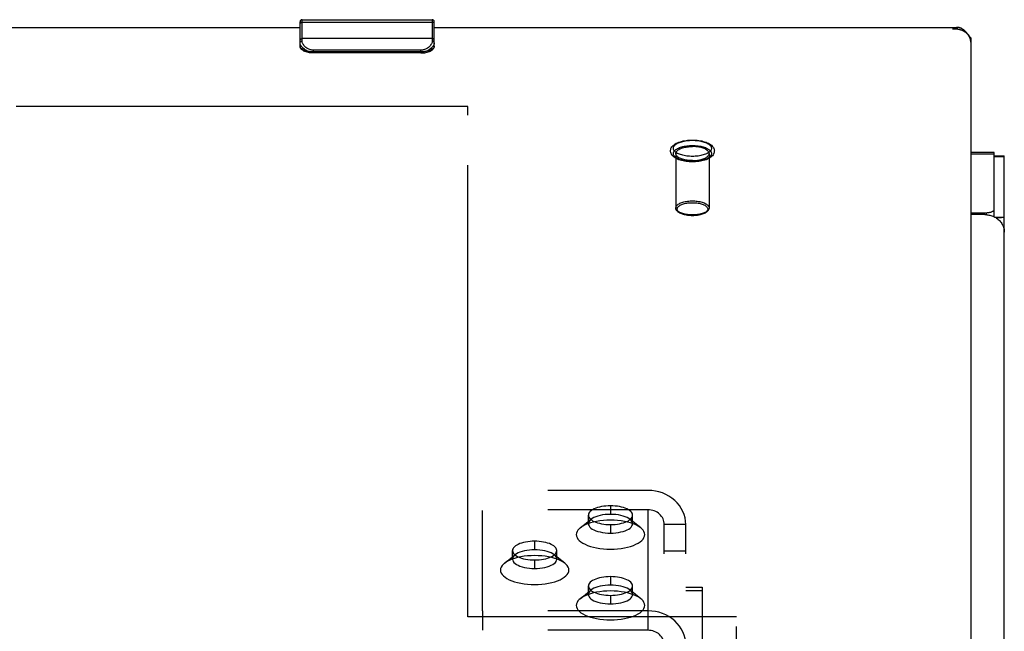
# Model space of a CAD drawing. Header units: inches. Extents: x 0 to 136, y 0 to 88.
# Tile 64 of 74: x 50.85 to 58.19, y 70.4 to 74.96. Entities that reach past the tile are written whole.
import ezdxf

# ---------------------------------------------------------------- set-up
doc = ezdxf.new("R2010")
doc.units = ezdxf.units.IN
doc.header["$LTSCALE"] = 7.48
doc.header["$MEASUREMENT"] = 0
doc.linetypes.add('HIDDEN', pattern=[0.2, 0.1, -0.1])
doc.linetypes.add('PHANTOM', pattern=[0.8, 0.45, -0.05, 0.1, -0.05, 0.1, -0.05])
doc.layers.get('0').update_dxf_attribs({"linetype": 'CONTINUOUS'})
for name, color, linetype in [('02___PRT_ALL_AXES', 7, 'CONTINUOUS'), ('AVAILABLE_DOOR_SPACE', 7, 'CONTINUOUS'), ('DEFAULT_2', 8, 'HIDDEN')]:
    doc.layers.add(name, color=color, linetype=linetype)

msp = doc.modelspace()

# ---------------------------------------------------------------- linework, layer by layer
at = {"color": 7, "linetype": 'Continuous'}
for p, q in [((52.9401, 74.7644), (52.9401, 74.9463)), ((52.9551, 74.8016), (52.9551, 74.9613)), ((52.9551, 74.9613), (53.9251, 74.9613)), ((53.9251, 74.9613), (53.9251, 74.8016)), ((53.9401, 74.7644), (53.9401, 74.9463)), ((52.9551, 74.9425), (53.9251, 74.9425)), ((53.9251, 74.8202), (52.9551, 74.8202)), ((57.9401, 74.825), (57.9401, 74.7933)), ((53.0401, 74.7135), (53.0401, 74.7339)), ((53.8401, 74.7339), (53.0401, 74.7339)), ((53.8401, 74.7135), (53.8401, 74.7339)), ((53.8401, 74.7207), (53.0401, 74.7207)), ((53.8401, 74.7135), (53.0401, 74.7135)), ((58.1151, 73.9716), (57.9401, 73.9716)), ((58.1151, 73.958), (57.9401, 73.958)), ((58.1151, 73.4921), (58.1151, 73.9716)), ((58.1151, 73.9465), (58.1901, 73.9465)), ((58.1151, 73.9406), (58.1901, 73.9406)), ((57.9401, 73.5227), (58.0551, 73.5227)), ((58.0551, 73.5227), (58.0551, 73.5082)), ((58.124, 73.4891), (58.1873, 73.4891))]:
    msp.add_line(p, q, dxfattribs=at)
at = {"color": 3, "linetype": 'Continuous'}
for p, q in [((38.1901, 74.9029), (52.9401, 74.9029)), ((53.9401, 74.9029), (57.8426, 74.9029)), ((57.9401, 74.7933), (57.9401, 65.7135)), ((58.1901, 33.7632), (58.1901, 73.9465)), ((58.0451, 73.5085), (57.9401, 73.5085)), ((58.1119, 73.4937), (58.1187, 73.4903)), ((58.1738, 73.4883), (58.1857, 73.4891)), ((58.19, 73.4892), (58.1901, 73.4891))]:
    msp.add_line(p, q, dxfattribs=at)
at = {"color": 7, "linetype": 'Continuous'}
for points in [[(52.9401, 74.9289), (52.9403, 74.9311), (52.9408, 74.9331), (52.9417, 74.9351), (52.943, 74.9369), (52.9445, 74.9385), (52.9463, 74.9399), (52.9483, 74.941), (52.9505, 74.9419), (52.9528, 74.9424), (52.9551, 74.9425)], [(53.9401, 74.9289), (53.9399, 74.9311), (53.9394, 74.9331), (53.9385, 74.9351), (53.9372, 74.9369), (53.9357, 74.9385), (53.9339, 74.9399), (53.9319, 74.941), (53.9297, 74.9419), (53.9274, 74.9424), (53.9251, 74.9425)], [(52.9401, 74.8066), (52.9403, 74.8088), (52.9408, 74.8108), (52.9417, 74.8128), (52.943, 74.8146), (52.9445, 74.8163), (52.9463, 74.8176), (52.9483, 74.8188), (52.9505, 74.8196), (52.9528, 74.8201), (52.9551, 74.8202)], [(52.9401, 74.7891), (52.9403, 74.7911), (52.9408, 74.793), (52.9417, 74.7948), (52.943, 74.7965), (52.9445, 74.7979), (52.9463, 74.7992), (52.9483, 74.8002), (52.9505, 74.801), (52.9528, 74.8014), (52.9551, 74.8016)], [(53.0401, 74.7339), (53.0358, 74.734), (53.0313, 74.7343), (53.0266, 74.735), (53.0217, 74.7359), (53.0167, 74.7372), (53.0115, 74.7389), (53.0061, 74.741), (53.0006, 74.7435), (52.9951, 74.7466), (52.9895, 74.7502), (52.9839, 74.7543), (52.9785, 74.7589), (52.9733, 74.7641), (52.9685, 74.7696), (52.9644, 74.7752), (52.961, 74.7808), (52.9584, 74.7863), (52.9566, 74.7916), (52.9555, 74.7967), (52.9551, 74.8016)], [(53.9251, 74.8016), (53.9247, 74.7967), (53.9236, 74.7916), (53.9218, 74.7863), (53.9192, 74.7808), (53.9158, 74.7752), (53.9117, 74.7696), (53.9069, 74.7641), (53.9017, 74.7589), (53.8963, 74.7543), (53.8907, 74.7502), (53.8851, 74.7466), (53.8796, 74.7435), (53.8741, 74.741), (53.8687, 74.7389), (53.8635, 74.7372), (53.8585, 74.7359), (53.8536, 74.735), (53.849, 74.7343), (53.8444, 74.734), (53.8401, 74.7339)], [(53.9401, 74.8066), (53.9399, 74.8088), (53.9394, 74.8108), (53.9385, 74.8128), (53.9372, 74.8146), (53.9357, 74.8163), (53.9339, 74.8176), (53.9319, 74.8188), (53.9297, 74.8196), (53.9274, 74.8201), (53.9251, 74.8202)], [(53.9401, 74.7891), (53.9399, 74.7911), (53.9394, 74.793), (53.9385, 74.7948), (53.9372, 74.7965), (53.9357, 74.7979), (53.9339, 74.7992), (53.9319, 74.8002), (53.9297, 74.801), (53.9274, 74.8014), (53.9251, 74.8016)], [(53.0039, 74.725), (52.9978, 74.7272), (52.9914, 74.7299), (52.9851, 74.7331), (52.9787, 74.7368), (52.9723, 74.741), (52.9662, 74.7458), (52.9603, 74.751), (52.955, 74.7566), (52.9504, 74.7623), (52.9467, 74.7679), (52.9438, 74.7735), (52.9417, 74.7789), (52.9405, 74.7841), (52.9401, 74.7891)], [(53.0401, 74.7135), (53.0304, 74.7137), (53.0208, 74.7143), (53.0113, 74.7154), (53.0021, 74.717), (52.9931, 74.7189), (52.9846, 74.7214), (52.9764, 74.7243), (52.9688, 74.7276), (52.9618, 74.7315), (52.9557, 74.7358), (52.9508, 74.7402), (52.9468, 74.7449), (52.9438, 74.7497), (52.9417, 74.7546), (52.9405, 74.7595), (52.9401, 74.7644)], [(53.0039, 74.725), (52.9961, 74.7264), (52.9885, 74.7282), (52.9814, 74.7302), (52.9747, 74.7324), (52.9684, 74.7349), (52.9627, 74.7376), (52.9576, 74.7405), (52.9531, 74.7436), (52.9492, 74.7468), (52.9459, 74.7502), (52.9434, 74.7536), (52.9416, 74.7572), (52.9405, 74.7608), (52.9401, 74.7644)], [(53.8401, 74.7135), (53.8498, 74.7137), (53.8594, 74.7143), (53.8689, 74.7154), (53.8781, 74.717), (53.8871, 74.7189), (53.8956, 74.7214), (53.9038, 74.7243), (53.9114, 74.7276), (53.9184, 74.7315), (53.9245, 74.7358), (53.9294, 74.7402), (53.9334, 74.7449), (53.9364, 74.7497), (53.9385, 74.7546), (53.9397, 74.7595), (53.9401, 74.7644)], [(53.9401, 74.7891), (53.9397, 74.7841), (53.9385, 74.7789), (53.9364, 74.7735), (53.9335, 74.7679), (53.9298, 74.7623), (53.9252, 74.7566), (53.9199, 74.751), (53.914, 74.7458), (53.9079, 74.741), (53.9015, 74.7368), (53.8951, 74.7331), (53.8888, 74.7299), (53.8824, 74.7272), (53.8763, 74.725)], [(53.9401, 74.7644), (53.9397, 74.7608), (53.9386, 74.7572), (53.9368, 74.7536), (53.9343, 74.7502), (53.931, 74.7468), (53.9272, 74.7436), (53.9226, 74.7405), (53.9175, 74.7376), (53.9118, 74.7349), (53.9055, 74.7324), (53.8988, 74.7302), (53.8917, 74.7282), (53.8841, 74.7264), (53.8763, 74.725)], [(53.0401, 74.7207), (53.0338, 74.7208), (53.0276, 74.7212), (53.0215, 74.7218), (53.0155, 74.7226), (53.0096, 74.7237), (53.0039, 74.725)], [(53.8763, 74.725), (53.8706, 74.7237), (53.8647, 74.7226), (53.8587, 74.7218), (53.8526, 74.7212), (53.8464, 74.7208), (53.8401, 74.7207)], [(58.0551, 73.5227), (58.0598, 73.5228), (58.0645, 73.5231), (58.0691, 73.5234), (58.0736, 73.524), (58.0781, 73.5247), (58.0823, 73.5255), (58.0865, 73.5265), (58.0904, 73.5276), (58.0941, 73.5288), (58.0975, 73.5302), (58.1007, 73.5316), (58.1036, 73.5332), (58.1063, 73.5349), (58.1086, 73.5366), (58.1105, 73.5384), (58.1122, 73.5403), (58.1134, 73.5422), (58.1144, 73.5441), (58.1149, 73.5461), (58.1151, 73.5481)]]:
    msp.add_lwpolyline(points, dxfattribs=at)
at = {"color": 3, "linetype": 'Continuous'}
for points in [[(57.8426, 74.9029), (57.8421, 74.9029), (57.8399, 74.9028), (57.8378, 74.9027), (57.8356, 74.9025), (57.8334, 74.9021), (57.8312, 74.9017), (57.8291, 74.9012), (57.8269, 74.9007), (57.8247, 74.9), (57.8225, 74.8992), (57.8203, 74.8984), (57.8182, 74.8975), (57.816, 74.8965), (57.8138, 74.8954), (57.8116, 74.8942), (57.8095, 74.893), (57.8073, 74.8917), (57.8051, 74.8903)], [(57.9401, 74.7933), (57.9401, 74.7958), (57.9399, 74.7983), (57.9398, 74.8008), (57.9395, 74.8034), (57.9391, 74.8059), (57.9387, 74.8084), (57.9382, 74.8109), (57.9377, 74.8134), (57.937, 74.8158), (57.9363, 74.8183), (57.9355, 74.8207), (57.9346, 74.8231), (57.9337, 74.8255), (57.9327, 74.8279), (57.9316, 74.8303), (57.9304, 74.8326), (57.9292, 74.8349), (57.9279, 74.8372), (57.9265, 74.8394), (57.9251, 74.8417), (57.9236, 74.8438), (57.922, 74.846), (57.9204, 74.8481), (57.9187, 74.8502), (57.9169, 74.8522), (57.9151, 74.8543), (57.9132, 74.8562), (57.9112, 74.8581), (57.9092, 74.86), (57.9071, 74.8619), (57.905, 74.8637), (57.9028, 74.8654), (57.9006, 74.8671), (57.8983, 74.8688), (57.8959, 74.8704), (57.8935, 74.8719), (57.8911, 74.8734), (57.8886, 74.8748), (57.886, 74.8762), (57.8834, 74.8776), (57.8808, 74.8788), (57.8781, 74.8801), (57.8754, 74.8812), (57.8726, 74.8823), (57.8698, 74.8834), (57.867, 74.8843), (57.8641, 74.8853), (57.8612, 74.8861), (57.8582, 74.8869), (57.8553, 74.8876), (57.8523, 74.8883), (57.8493, 74.8889), (57.8462, 74.8894), (57.8431, 74.8899), (57.84, 74.8903), (57.8369, 74.8907), (57.8338, 74.8909), (57.8307, 74.8911), (57.8275, 74.8913), (57.8243, 74.8913), (57.8211, 74.8913), (57.8179, 74.8912), (57.8147, 74.8911), (57.8115, 74.8909), (57.8083, 74.8906), (57.8051, 74.8903)], [(57.9401, 74.825), (57.9379, 74.828), (57.9357, 74.8311), (57.9336, 74.8341), (57.9314, 74.8371), (57.9292, 74.84), (57.927, 74.8428), (57.9249, 74.8457), (57.9227, 74.8484), (57.9205, 74.8511), (57.9183, 74.8538), (57.9162, 74.8564), (57.914, 74.859), (57.9118, 74.8615), (57.9096, 74.8639), (57.9074, 74.8663), (57.9053, 74.8686), (57.9031, 74.8708), (57.9009, 74.873), (57.8987, 74.8751), (57.8966, 74.8772), (57.8944, 74.8791), (57.8922, 74.881), (57.89, 74.8829), (57.8878, 74.8846), (57.8857, 74.8863), (57.8835, 74.8879), (57.8813, 74.8894), (57.8791, 74.8909), (57.877, 74.8923), (57.8748, 74.8936), (57.8726, 74.8948), (57.8704, 74.8959), (57.8682, 74.8969), (57.8661, 74.8979), (57.8639, 74.8988), (57.8617, 74.8996), (57.8595, 74.9003), (57.8574, 74.9009), (57.8552, 74.9015), (57.853, 74.9019), (57.8508, 74.9023), (57.8487, 74.9026), (57.8465, 74.9028), (57.8443, 74.9029), (57.8426, 74.9029)], [(58.0451, 73.5085), (58.0528, 73.5083), (58.0605, 73.5078), (58.0681, 73.5068), (58.0757, 73.5055), (58.0832, 73.5039), (58.0906, 73.5019), (58.0979, 73.4995), (58.105, 73.4968), (58.1119, 73.4937)], [(58.1187, 73.4903), (58.1211, 73.4897), (58.1238, 73.4892)], [(58.1187, 73.4903), (58.1257, 73.4863), (58.1325, 73.4819), (58.139, 73.4772), (58.1452, 73.4722), (58.1511, 73.4668), (58.1566, 73.4611), (58.1618, 73.4551), (58.1666, 73.4489), (58.1709, 73.4424), (58.1749, 73.4357), (58.1784, 73.4288), (58.1815, 73.4217), (58.1841, 73.4145), (58.1862, 73.4072), (58.1879, 73.3998), (58.1891, 73.3922)], [(58.1238, 73.4892), (58.1268, 73.4887), (58.13, 73.4883), (58.1335, 73.488), (58.1371, 73.4878), (58.1408, 73.4876), (58.1446, 73.4875), (58.1484, 73.4875), (58.1521, 73.4875), (58.1557, 73.4876), (58.1592, 73.4877), (58.1625, 73.4878), (58.1657, 73.4879), (58.1687, 73.488), (58.1738, 73.4883)], [(58.1857, 73.4891), (58.1869, 73.4891), (58.1878, 73.4892), (58.1886, 73.4892), (58.1892, 73.4892), (58.1897, 73.4892), (58.19, 73.4892)], [(58.1891, 73.3922), (58.1899, 73.3847), (58.1901, 73.3771)]]:
    msp.add_lwpolyline(points, dxfattribs=at)
at = {"color": 7, "linetype": 'Continuous'}
for centre, start, end in [((52.9551, 74.9463), 90, 180), ((53.9251, 74.9463), 0, 90)]:
    msp.add_arc(centre, 0.015, start, end, dxfattribs=at)
at = {"layer": '02___PRT_ALL_AXES', "color": 8, "linetype": 'HIDDEN'}
for p, q in [((55.7411, 73.9634), (55.7411, 73.5583)), ((55.9891, 73.9634), (55.9891, 73.5583)), ((55.0893, 71.2044), (55.0893, 71.2679)), ((55.4193, 71.2044), (55.4193, 71.2679)), ((54.5238, 70.9406), (54.5238, 71.0041)), ((54.8538, 70.9406), (54.8538, 71.0041)), ((55.0893, 70.6768), (55.0893, 70.7402)), ((55.4193, 70.6768), (55.4193, 70.7402))]:
    msp.add_line(p, q, dxfattribs=at)
for points in [[(55.7411, 73.9634), (55.7415, 73.9676), (55.7426, 73.9716), (55.7445, 73.9757), (55.7472, 73.9796), (55.7505, 73.9835), (55.7546, 73.9872), (55.7594, 73.9908), (55.7648, 73.9942), (55.7708, 73.9975), (55.7774, 74.0005), (55.7846, 74.0033), (55.7922, 74.0058), (55.8003, 74.0081), (55.8088, 74.0101), (55.8176, 74.0119), (55.8268, 74.0133), (55.8362, 74.0144), (55.8457, 74.0152), (55.8553, 74.0157), (55.8651, 74.0158)], [(55.9891, 73.9634), (55.9887, 73.9676), (55.9876, 73.9716), (55.9857, 73.9757), (55.983, 73.9796), (55.9797, 73.9835), (55.9756, 73.9872), (55.9708, 73.9908), (55.9654, 73.9942), (55.9594, 73.9975), (55.9528, 74.0005), (55.9456, 74.0033), (55.938, 74.0058), (55.9299, 74.0081), (55.9214, 74.0101), (55.9126, 74.0119), (55.9034, 74.0133), (55.894, 74.0144), (55.8845, 74.0152), (55.8749, 74.0157), (55.8651, 74.0158)], [(55.8651, 73.911), (55.8553, 73.9112), (55.8457, 73.9117), (55.8362, 73.9125), (55.8268, 73.9136), (55.8176, 73.915), (55.8088, 73.9167), (55.8003, 73.9188), (55.7922, 73.921), (55.7846, 73.9236), (55.7774, 73.9264), (55.7708, 73.9294), (55.7648, 73.9326), (55.7594, 73.9361), (55.7546, 73.9396), (55.7505, 73.9434), (55.7472, 73.9472), (55.7445, 73.9512), (55.7426, 73.9552), (55.7415, 73.9593), (55.7411, 73.9634)], [(55.8651, 73.911), (55.8749, 73.9112), (55.8845, 73.9117), (55.894, 73.9125), (55.9034, 73.9136), (55.9126, 73.915), (55.9214, 73.9167), (55.9299, 73.9188), (55.938, 73.921), (55.9456, 73.9236), (55.9528, 73.9264), (55.9594, 73.9294), (55.9654, 73.9326), (55.9708, 73.9361), (55.9756, 73.9396), (55.9797, 73.9434), (55.983, 73.9472), (55.9857, 73.9512), (55.9876, 73.9552), (55.9887, 73.9593), (55.9891, 73.9634)], [(55.2543, 71.3376), (55.2369, 71.3372), (55.2199, 71.3361), (55.2033, 71.3342), (55.1871, 71.3316), (55.1718, 71.3283), (55.1573, 71.3243), (55.1438, 71.3197), (55.1316, 71.3145), (55.1208, 71.3089), (55.1114, 71.3027), (55.1035, 71.2962), (55.0973, 71.2894), (55.0929, 71.2824), (55.0902, 71.2752), (55.0893, 71.2679)], [(55.4192, 71.2679), (55.4183, 71.2752), (55.4156, 71.2824), (55.4112, 71.2894), (55.405, 71.2962), (55.3971, 71.3027), (55.3877, 71.3089), (55.3769, 71.3145), (55.3647, 71.3197), (55.3512, 71.3243), (55.3367, 71.3283), (55.3214, 71.3316), (55.3052, 71.3342), (55.2886, 71.3361), (55.2716, 71.3372), (55.2543, 71.3376)], [(55.0893, 71.2679), (55.0902, 71.2606), (55.0929, 71.2534), (55.0973, 71.2463), (55.1035, 71.2395), (55.1114, 71.233), (55.1208, 71.2269), (55.1316, 71.2212), (55.1438, 71.2161), (55.1573, 71.2115), (55.1718, 71.2075), (55.1871, 71.2042), (55.2033, 71.2016), (55.2199, 71.1997), (55.2369, 71.1985), (55.2543, 71.1981)], [(55.2543, 71.1981), (55.2716, 71.1985), (55.2886, 71.1997), (55.3052, 71.2016), (55.3214, 71.2042), (55.3367, 71.2075), (55.3512, 71.2115), (55.3647, 71.2161), (55.3769, 71.2212), (55.3877, 71.2269), (55.3971, 71.233), (55.405, 71.2395), (55.4112, 71.2463), (55.4156, 71.2534), (55.4183, 71.2606), (55.4192, 71.2679)], [(54.6888, 71.0738), (54.6714, 71.0734), (54.6544, 71.0723), (54.6378, 71.0704), (54.6216, 71.0678), (54.6063, 71.0644), (54.5918, 71.0605), (54.5783, 71.0559), (54.5661, 71.0507), (54.5553, 71.045), (54.5459, 71.0389), (54.538, 71.0324), (54.5318, 71.0256), (54.5274, 71.0186), (54.5247, 71.0113), (54.5238, 71.0041)], [(54.8537, 71.0041), (54.8528, 71.0113), (54.8501, 71.0186), (54.8457, 71.0256), (54.8395, 71.0324), (54.8316, 71.0389), (54.8222, 71.045), (54.8114, 71.0507), (54.7992, 71.0559), (54.7857, 71.0605), (54.7712, 71.0644), (54.7559, 71.0678), (54.7397, 71.0704), (54.7231, 71.0723), (54.7061, 71.0734), (54.6888, 71.0738)], [(54.5238, 71.0041), (54.5247, 70.9968), (54.5274, 70.9896), (54.5318, 70.9825), (54.538, 70.9757), (54.5459, 70.9692), (54.5553, 70.9631), (54.5661, 70.9574), (54.5783, 70.9522), (54.5918, 70.9476), (54.6063, 70.9437), (54.6216, 70.9404), (54.6378, 70.9377), (54.6544, 70.9358), (54.6714, 70.9347), (54.6888, 70.9343)], [(54.6888, 70.9343), (54.7061, 70.9347), (54.7231, 70.9358), (54.7397, 70.9377), (54.7559, 70.9404), (54.7712, 70.9437), (54.7857, 70.9476), (54.7992, 70.9522), (54.8114, 70.9574), (54.8222, 70.9631), (54.8316, 70.9692), (54.8395, 70.9757), (54.8457, 70.9825), (54.8501, 70.9896), (54.8528, 70.9968), (54.8537, 71.0041)], [(55.2543, 70.81), (55.2369, 70.8096), (55.2199, 70.8084), (55.2033, 70.8066), (55.1871, 70.8039), (55.1718, 70.8006), (55.1573, 70.7967), (55.1438, 70.7921), (55.1316, 70.7869), (55.1208, 70.7812), (55.1114, 70.7751), (55.1035, 70.7686), (55.0973, 70.7618), (55.0929, 70.7547), (55.0902, 70.7475), (55.0893, 70.7402)], [(55.4192, 70.7402), (55.4183, 70.7475), (55.4156, 70.7547), (55.4112, 70.7618), (55.405, 70.7686), (55.3971, 70.7751), (55.3877, 70.7812), (55.3769, 70.7869), (55.3647, 70.7921), (55.3512, 70.7967), (55.3367, 70.8006), (55.3214, 70.8039), (55.3052, 70.8066), (55.2886, 70.8084), (55.2716, 70.8096), (55.2543, 70.81)], [(55.0893, 70.7402), (55.0902, 70.7329), (55.0929, 70.7257), (55.0973, 70.7187), (55.1035, 70.7119), (55.1114, 70.7054), (55.1208, 70.6993), (55.1316, 70.6936), (55.1438, 70.6884), (55.1573, 70.6838), (55.1718, 70.6799), (55.1871, 70.6765), (55.2033, 70.6739), (55.2199, 70.672), (55.2369, 70.6709), (55.2543, 70.6705)], [(55.2543, 70.6705), (55.2716, 70.6709), (55.2886, 70.672), (55.3052, 70.6739), (55.3214, 70.6765), (55.3367, 70.6799), (55.3512, 70.6838), (55.3647, 70.6884), (55.3769, 70.6936), (55.3877, 70.6993), (55.3971, 70.7054), (55.405, 70.7119), (55.4112, 70.7187), (55.4156, 70.7257), (55.4183, 70.7329), (55.4192, 70.7402)]]:
    msp.add_lwpolyline(points, dxfattribs=at)
at = {"layer": 'AVAILABLE_DOOR_SPACE', "color": 4, "linetype": 'PHANTOM'}
for p, q in [((54.1901, 74.3134), (34.9401, 74.3134)), ((54.1901, 70.5098), (54.1901, 74.3134)), ((56.1944, 70.5098), (54.1901, 70.5098)), ((56.1944, 67.072), (56.1944, 70.5098))]:
    msp.add_line(p, q, dxfattribs=at)
at = {"layer": 'DEFAULT_2', "color": 8, "linetype": 'HIDDEN'}
for p, q in [((54.2995, 70.555), (54.2995, 71.4531)), ((55.5341, 71.4531), (54.2995, 71.4531)), ((55.5341, 70.555), (55.5341, 71.4531)), ((55.5341, 71.3081), (54.2995, 71.3081)), ((55.2543, 71.3376), (55.2543, 71.2742)), ((55.0287, 71.1731), (55.1083, 71.237)), ((55.4798, 71.1731), (55.4002, 71.237)), ((55.2543, 71.1981), (55.2543, 71.1347)), ((55.6551, 69.4837), (55.6551, 71.1984)), ((55.8151, 71.1984), (55.6551, 71.1984)), ((55.8151, 69.4837), (55.8151, 71.1984)), ((54.6888, 71.0738), (54.6888, 71.0103)), ((55.8151, 70.9999), (55.6551, 70.9999)), ((54.4632, 70.9093), (54.5428, 70.9731)), ((54.6888, 70.9343), (54.6888, 70.8709)), ((54.9143, 70.9093), (54.8347, 70.9731)), ((55.2543, 70.81), (55.2543, 70.7465)), ((55.0287, 70.6455), (55.1083, 70.7093)), ((55.4798, 70.6455), (55.4002, 70.7093)), ((55.8151, 70.7319), (55.9376, 70.7319)), ((55.8151, 70.7072), (55.9376, 70.7072)), ((55.9376, 70.7318), (55.9376, 69.1894)), ((55.2543, 70.6705), (55.2543, 70.6071)), ((54.2995, 70.555), (54.2995, 70.41)), ((55.5341, 70.555), (54.2995, 70.555)), ((55.5341, 70.41), (55.5341, 70.555)), ((55.5341, 70.41), (54.2995, 70.41))]:
    msp.add_line(p, q, dxfattribs=at)
for points in [[(55.8651, 73.9014), (55.8531, 73.9016), (55.8412, 73.9022), (55.8294, 73.9032), (55.8178, 73.9046), (55.8064, 73.9064), (55.7952, 73.9086), (55.7844, 73.9112), (55.774, 73.9142), (55.7639, 73.9177), (55.7544, 73.9215), (55.7454, 73.9258), (55.737, 73.9305), (55.7294, 73.9356), (55.7227, 73.941), (55.7169, 73.9467), (55.7121, 73.9525), (55.7083, 73.9583), (55.7054, 73.9643), (55.7034, 73.9702), (55.7021, 73.9761), (55.7016, 73.9821), (55.7019, 73.9882), (55.703, 73.9942), (55.7049, 74.0002), (55.7077, 74.0063), (55.7114, 74.0124), (55.7161, 74.0184), (55.7219, 74.0242), (55.7287, 74.0297), (55.7364, 74.035), (55.7449, 74.0398), (55.754, 74.0441), (55.7636, 74.0481), (55.7737, 74.0515), (55.7842, 74.0546), (55.7951, 74.0572), (55.8063, 74.0594), (55.8177, 74.0612), (55.8294, 74.0626), (55.8412, 74.0636), (55.8531, 74.0642), (55.8651, 74.0644)], [(55.8651, 73.9424), (55.8546, 73.9426), (55.8441, 73.9431), (55.8337, 73.9439), (55.8235, 73.945), (55.8134, 73.9465), (55.8037, 73.9483), (55.7943, 73.9504), (55.7853, 73.9528), (55.7767, 73.9555), (55.7686, 73.9584), (55.7611, 73.9616), (55.7542, 73.965), (55.7478, 73.9686), (55.7422, 73.9724), (55.7372, 73.9763), (55.7329, 73.9805), (55.7294, 73.9847), (55.7267, 73.989), (55.7247, 73.9935), (55.7235, 73.9979), (55.7231, 74.0024), (55.7235, 74.0069), (55.7247, 74.0114), (55.7267, 74.0158), (55.7294, 74.0201), (55.7329, 74.0244), (55.7372, 74.0285), (55.7422, 74.0325), (55.7478, 74.0363), (55.7542, 74.0399), (55.7611, 74.0433), (55.7686, 74.0464), (55.7767, 74.0494), (55.7853, 74.052), (55.7943, 74.0544), (55.8037, 74.0565), (55.8134, 74.0583), (55.8235, 74.0598), (55.8337, 74.0609), (55.8441, 74.0618), (55.8546, 74.0623), (55.8651, 74.0624)], [(55.8651, 73.9034), (55.8546, 73.9036), (55.8441, 73.9041), (55.8337, 73.9049), (55.8235, 73.9061), (55.8134, 73.9075), (55.8037, 73.9093), (55.7943, 73.9114), (55.7853, 73.9138), (55.7767, 73.9165), (55.7686, 73.9194), (55.7611, 73.9226), (55.7542, 73.926), (55.7478, 73.9296), (55.7422, 73.9334), (55.7372, 73.9374), (55.7329, 73.9415), (55.7294, 73.9457), (55.7267, 73.9501), (55.7247, 73.9545), (55.7235, 73.9589), (55.7231, 73.9634), (55.7235, 73.9679), (55.7247, 73.9724), (55.7267, 73.9768), (55.7294, 73.9811), (55.7329, 73.9854), (55.7372, 73.9895), (55.7422, 73.9935), (55.7478, 73.9973), (55.7542, 74.0009), (55.7611, 74.0043), (55.7686, 74.0075), (55.7767, 74.0104), (55.7853, 74.0131), (55.7943, 74.0155), (55.8037, 74.0175), (55.8134, 74.0193), (55.8235, 74.0208), (55.8337, 74.022), (55.8441, 74.0228), (55.8546, 74.0233), (55.8651, 74.0235)], [(55.8651, 74.0644), (55.8771, 74.0642), (55.889, 74.0636), (55.9008, 74.0626), (55.9124, 74.0612), (55.9238, 74.0594), (55.935, 74.0572), (55.9458, 74.0546), (55.9562, 74.0516), (55.9663, 74.0482), (55.9758, 74.0443), (55.9848, 74.0401), (55.9932, 74.0354), (56.0008, 74.0303), (56.0075, 74.0248), (56.0133, 74.0192), (56.0181, 74.0134), (56.0219, 74.0075), (56.0248, 74.0016), (56.0269, 73.9957), (56.0281, 73.9897), (56.0286, 73.9837), (56.0283, 73.9777), (56.0272, 73.9716), (56.0253, 73.9656), (56.0226, 73.9595), (56.0188, 73.9535), (56.0141, 73.9475), (56.0083, 73.9417), (56.0015, 73.9361), (55.9938, 73.9309), (55.9854, 73.9261), (55.9762, 73.9217), (55.9666, 73.9178), (55.9565, 73.9143), (55.946, 73.9113), (55.9351, 73.9087), (55.924, 73.9064), (55.9125, 73.9046), (55.9008, 73.9032), (55.889, 73.9022), (55.8771, 73.9016), (55.8651, 73.9014)], [(55.8651, 74.0624), (55.8756, 74.0623), (55.8861, 74.0618), (55.8965, 74.0609), (55.9067, 74.0598), (55.9168, 74.0583), (55.9265, 74.0565), (55.9359, 74.0544), (55.9449, 74.052), (55.9535, 74.0494), (55.9616, 74.0464), (55.9691, 74.0433), (55.976, 74.0399), (55.9824, 74.0363), (55.988, 74.0325), (55.993, 74.0285), (55.9973, 74.0244), (56.0008, 74.0201), (56.0035, 74.0158), (56.0055, 74.0114), (56.0067, 74.0069), (56.0071, 74.0024), (56.0067, 73.9979), (56.0055, 73.9935), (56.0035, 73.989), (56.0008, 73.9847), (55.9973, 73.9805), (55.993, 73.9763), (55.988, 73.9724), (55.9824, 73.9686), (55.976, 73.965), (55.9691, 73.9616), (55.9616, 73.9584), (55.9535, 73.9555), (55.9449, 73.9528), (55.9359, 73.9504), (55.9265, 73.9483), (55.9168, 73.9465), (55.9067, 73.945), (55.8965, 73.9439), (55.8861, 73.9431), (55.8756, 73.9426), (55.8651, 73.9424)], [(55.8651, 74.0235), (55.8756, 74.0233), (55.8861, 74.0228), (55.8965, 74.022), (55.9067, 74.0208), (55.9168, 74.0193), (55.9265, 74.0175), (55.9359, 74.0155), (55.9449, 74.0131), (55.9535, 74.0104), (55.9616, 74.0075), (55.9691, 74.0043), (55.976, 74.0009), (55.9824, 73.9973), (55.988, 73.9935), (55.993, 73.9895), (55.9973, 73.9854), (56.0008, 73.9812), (56.0035, 73.9768), (56.0055, 73.9724), (56.0067, 73.9679), (56.0071, 73.9634), (56.0067, 73.959), (56.0055, 73.9545), (56.0035, 73.9501), (56.0008, 73.9457), (55.9973, 73.9415), (55.993, 73.9374), (55.988, 73.9334), (55.9824, 73.9296), (55.976, 73.926), (55.9691, 73.9226), (55.9616, 73.9194), (55.9535, 73.9165), (55.9449, 73.9138), (55.9359, 73.9114), (55.9265, 73.9093), (55.9168, 73.9075), (55.9067, 73.9061), (55.8965, 73.9049), (55.8861, 73.9041), (55.8756, 73.9036), (55.8651, 73.9034)], [(55.7411, 73.5583), (55.7415, 73.5625), (55.7427, 73.5666), (55.7446, 73.5707), (55.7473, 73.5747), (55.7508, 73.5786), (55.7549, 73.5824), (55.7598, 73.586), (55.7653, 73.5894), (55.7715, 73.5927), (55.7782, 73.5957), (55.7856, 73.5985), (55.7934, 73.6011), (55.8017, 73.6034), (55.8104, 73.6054), (55.8194, 73.607), (55.8286, 73.6084), (55.8379, 73.6094), (55.8471, 73.6102), (55.8562, 73.6106), (55.8651, 73.6107)], [(55.8651, 73.5059), (55.8562, 73.5061), (55.8472, 73.5065), (55.8379, 73.5072), (55.8287, 73.5082), (55.8195, 73.5096), (55.8105, 73.5113), (55.8018, 73.5133), (55.7934, 73.5156), (55.7856, 73.5181), (55.7783, 73.5209), (55.7715, 73.5239), (55.7654, 73.5272), (55.7598, 73.5306), (55.755, 73.5342), (55.7508, 73.538), (55.7473, 73.5419), (55.7446, 73.5459), (55.7427, 73.55), (55.7415, 73.5541), (55.7411, 73.5583)], [(55.8651, 73.5001), (55.8555, 73.5003), (55.846, 73.5008), (55.8365, 73.5016), (55.8273, 73.5028), (55.8182, 73.5042), (55.8094, 73.506), (55.8009, 73.5081), (55.7927, 73.5105), (55.785, 73.5133), (55.7777, 73.5163), (55.7709, 73.5197), (55.7647, 73.5233), (55.759, 73.5272), (55.7541, 73.5314), (55.75, 73.5358), (55.7467, 73.5403), (55.7442, 73.5448), (55.7424, 73.5493), (55.7414, 73.5538), (55.7411, 73.5583)], [(55.8651, 73.5011), (55.8569, 73.5012), (55.8486, 73.5016), (55.8401, 73.5023), (55.8316, 73.5032), (55.8231, 73.5045), (55.8149, 73.506), (55.8069, 73.5078), (55.7992, 73.5099), (55.792, 73.5123), (55.7853, 73.5149), (55.7791, 73.5176), (55.7734, 73.5206), (55.7683, 73.5238), (55.7638, 73.5271), (55.76, 73.5306), (55.7568, 73.5342), (55.7543, 73.5379), (55.7525, 73.5416), (55.7515, 73.5454), (55.7511, 73.5492), (55.7515, 73.5531), (55.7525, 73.5569), (55.7543, 73.5606), (55.7568, 73.5643), (55.76, 73.5679), (55.7638, 73.5714), (55.7683, 73.5747), (55.7734, 73.5779), (55.7791, 73.5809), (55.7853, 73.5836), (55.792, 73.5862), (55.7992, 73.5886), (55.8068, 73.5907), (55.8148, 73.5925), (55.8231, 73.594), (55.8316, 73.5953), (55.8401, 73.5963), (55.8486, 73.5969), (55.8569, 73.5973), (55.8651, 73.5974)], [(55.8651, 73.6107), (55.874, 73.6106), (55.883, 73.6102), (55.8923, 73.6095), (55.9015, 73.6084), (55.9107, 73.607), (55.9197, 73.6054), (55.9284, 73.6034), (55.9368, 73.6011), (55.9446, 73.5985), (55.9519, 73.5957), (55.9587, 73.5927), (55.9648, 73.5895), (55.9704, 73.586), (55.9752, 73.5824), (55.9794, 73.5786), (55.9829, 73.5747), (55.9856, 73.5707), (55.9875, 73.5666), (55.9887, 73.5625), (55.9891, 73.5583)], [(55.8651, 73.5974), (55.8733, 73.5973), (55.8816, 73.5969), (55.8901, 73.5963), (55.8986, 73.5953), (55.9071, 73.5941), (55.9153, 73.5925), (55.9233, 73.5907), (55.931, 73.5886), (55.9382, 73.5862), (55.9449, 73.5837), (55.9511, 73.5809), (55.9568, 73.5779), (55.9619, 73.5747), (55.9664, 73.5714), (55.9702, 73.5679), (55.9734, 73.5643), (55.9759, 73.5607), (55.9777, 73.5569), (55.9787, 73.5531), (55.9791, 73.5493), (55.9787, 73.5454), (55.9777, 73.5416), (55.9759, 73.5379), (55.9734, 73.5342), (55.9702, 73.5306), (55.9664, 73.5271), (55.9619, 73.5238), (55.9568, 73.5206), (55.9512, 73.5177), (55.9449, 73.5149), (55.9382, 73.5123), (55.931, 73.51), (55.9234, 73.5079), (55.9154, 73.506), (55.9071, 73.5045), (55.8986, 73.5032), (55.8901, 73.5023), (55.8816, 73.5016), (55.8733, 73.5012), (55.8651, 73.5011)], [(55.9891, 73.5583), (55.9888, 73.5539), (55.9878, 73.5493), (55.986, 73.5448), (55.9835, 73.5403), (55.9802, 73.5357), (55.976, 73.5314), (55.9711, 73.5272), (55.9654, 73.5232), (55.9592, 73.5196), (55.9523, 73.5162), (55.945, 73.5132), (55.9373, 73.5105), (55.9292, 73.5081), (55.9207, 73.506), (55.9119, 73.5042), (55.9028, 73.5028), (55.8936, 73.5016), (55.8842, 73.5008), (55.8747, 73.5003), (55.8651, 73.5001)], [(55.9891, 73.5583), (55.9887, 73.5542), (55.9875, 73.55), (55.9856, 73.5459), (55.9829, 73.5419), (55.9794, 73.538), (55.9753, 73.5343), (55.9704, 73.5306), (55.9649, 73.5272), (55.9587, 73.5239), (55.952, 73.5209), (55.9446, 73.5181), (55.9368, 73.5156), (55.9285, 73.5133), (55.9198, 73.5113), (55.9108, 73.5096), (55.9016, 73.5082), (55.8923, 73.5072), (55.8831, 73.5065), (55.874, 73.5061), (55.8651, 73.5059)], [(55.8151, 71.1984), (55.8137, 71.2235), (55.8097, 71.2481), (55.803, 71.2723), (55.7937, 71.2959), (55.7819, 71.3185), (55.7677, 71.3399), (55.7513, 71.36), (55.7328, 71.3785), (55.7124, 71.3953), (55.6902, 71.4102), (55.6666, 71.423), (55.6416, 71.4337), (55.6157, 71.4421), (55.5889, 71.4482), (55.5618, 71.4518), (55.5341, 71.4531)], [(55.6551, 71.1984), (55.6545, 71.2092), (55.6528, 71.2198), (55.6499, 71.2302), (55.6459, 71.2404), (55.6408, 71.2501), (55.6347, 71.2593), (55.6276, 71.268), (55.6197, 71.276), (55.6109, 71.2832), (55.6013, 71.2896), (55.5911, 71.2951), (55.5804, 71.2997), (55.5692, 71.3034), (55.5577, 71.306), (55.546, 71.3075), (55.5341, 71.3081)], [(55.2543, 71.2306), (55.2275, 71.23), (55.2012, 71.2283), (55.1755, 71.2254), (55.1505, 71.2213), (55.1268, 71.2162), (55.1044, 71.2101), (55.0836, 71.203), (55.0647, 71.195), (55.048, 71.1862), (55.0334, 71.1768), (55.0287, 71.1731)], [(55.1083, 71.237), (55.1, 71.2292), (55.094, 71.2211), (55.0905, 71.2128), (55.0893, 71.2044)], [(55.0893, 71.2044), (55.0905, 71.196), (55.094, 71.1877), (55.1, 71.1797), (55.1082, 71.172), (55.1185, 71.1648), (55.1307, 71.1582), (55.1448, 71.1522), (55.1605, 71.147), (55.1776, 71.1427), (55.1957, 71.1392), (55.2148, 71.1367), (55.2344, 71.1352), (55.2543, 71.1347)], [(55.2543, 71.2742), (55.2344, 71.2737), (55.2148, 71.2721), (55.1957, 71.2696), (55.1776, 71.2662), (55.1605, 71.2618), (55.1448, 71.2566), (55.1307, 71.2507), (55.1185, 71.244), (55.1083, 71.237)], [(55.4002, 71.237), (55.39, 71.244), (55.3778, 71.2507), (55.3637, 71.2566), (55.348, 71.2618), (55.3309, 71.2662), (55.3128, 71.2696), (55.2937, 71.2721), (55.2741, 71.2737), (55.2543, 71.2742)], [(55.4798, 71.1731), (55.4751, 71.1768), (55.4605, 71.1862), (55.4438, 71.195), (55.4249, 71.203), (55.4041, 71.2101), (55.3817, 71.2162), (55.358, 71.2213), (55.333, 71.2254), (55.3073, 71.2283), (55.281, 71.23), (55.2543, 71.2306)], [(55.2543, 71.1347), (55.2741, 71.1352), (55.2937, 71.1367), (55.3128, 71.1392), (55.3309, 71.1427), (55.348, 71.147), (55.3637, 71.1522), (55.3778, 71.1582), (55.39, 71.1648), (55.4004, 71.172), (55.4085, 71.1797), (55.4145, 71.1877), (55.418, 71.196), (55.4193, 71.2044)], [(55.4193, 71.2044), (55.418, 71.2128), (55.4145, 71.2211), (55.4085, 71.2292), (55.4002, 71.237)], [(55.0287, 71.1731), (55.0213, 71.1667), (55.0117, 71.1562), (55.0048, 71.1453), (55.0006, 71.1341), (54.9993, 71.1229), (55.0006, 71.1116), (55.0048, 71.1005), (55.0117, 71.0896), (55.0213, 71.079), (55.0334, 71.069), (55.048, 71.0595), (55.0647, 71.0508), (55.0836, 71.0428), (55.1044, 71.0357), (55.1268, 71.0295), (55.1505, 71.0244), (55.1755, 71.0204), (55.2012, 71.0175), (55.2275, 71.0157), (55.2543, 71.0151)], [(55.2543, 71.0151), (55.281, 71.0157), (55.3073, 71.0175), (55.333, 71.0204), (55.358, 71.0244), (55.3817, 71.0295), (55.4041, 71.0357), (55.4249, 71.0428), (55.4438, 71.0508), (55.4605, 71.0595), (55.4751, 71.069), (55.4872, 71.079), (55.4968, 71.0896), (55.5037, 71.1005), (55.5079, 71.1116), (55.5092, 71.1229), (55.5079, 71.1341), (55.5037, 71.1453), (55.4968, 71.1562), (55.4872, 71.1667), (55.4798, 71.1731)], [(54.6888, 71.0103), (54.6689, 71.0098), (54.6493, 71.0083), (54.6302, 71.0058), (54.6121, 71.0024), (54.595, 70.998), (54.5793, 70.9928), (54.5652, 70.9869), (54.553, 70.9802), (54.5428, 70.9731)], [(54.8347, 70.9731), (54.8245, 70.9802), (54.8123, 70.9869), (54.7982, 70.9928), (54.7825, 70.998), (54.7654, 71.0024), (54.7473, 71.0058), (54.7282, 71.0083), (54.7086, 71.0098), (54.6888, 71.0103)], [(54.4632, 70.9093), (54.4558, 70.9029), (54.4462, 70.8923), (54.4393, 70.8815), (54.4351, 70.8703), (54.4338, 70.859), (54.4351, 70.8478), (54.4393, 70.8366), (54.4462, 70.8257), (54.4558, 70.8152), (54.4679, 70.8052), (54.4825, 70.7957), (54.4992, 70.7869), (54.5181, 70.779), (54.5389, 70.7719), (54.5613, 70.7657), (54.585, 70.7606), (54.61, 70.7566), (54.6357, 70.7536), (54.662, 70.7519), (54.6888, 70.7513)], [(54.6888, 70.9668), (54.662, 70.9662), (54.6357, 70.9645), (54.61, 70.9615), (54.585, 70.9575), (54.5613, 70.9524), (54.5389, 70.9462), (54.5181, 70.9391), (54.4992, 70.9312), (54.4825, 70.9224), (54.4679, 70.9129), (54.4632, 70.9093)], [(54.5428, 70.9731), (54.5345, 70.9653), (54.5285, 70.9573), (54.525, 70.949), (54.5238, 70.9406)], [(54.5238, 70.9406), (54.525, 70.9322), (54.5285, 70.9239), (54.5345, 70.9159), (54.5427, 70.9082), (54.553, 70.901), (54.5652, 70.8944), (54.5793, 70.8884), (54.595, 70.8832), (54.6121, 70.8789), (54.6302, 70.8754), (54.6493, 70.8729), (54.6689, 70.8714), (54.6888, 70.8709)], [(54.9143, 70.9093), (54.9096, 70.9129), (54.895, 70.9224), (54.8783, 70.9312), (54.8594, 70.9391), (54.8386, 70.9462), (54.8162, 70.9524), (54.7925, 70.9575), (54.7675, 70.9615), (54.7418, 70.9645), (54.7155, 70.9662), (54.6888, 70.9668)], [(54.6888, 70.8709), (54.7086, 70.8714), (54.7282, 70.8729), (54.7473, 70.8754), (54.7654, 70.8789), (54.7825, 70.8832), (54.7982, 70.8884), (54.8123, 70.8944), (54.8245, 70.901), (54.8349, 70.9082), (54.843, 70.9159), (54.849, 70.9239), (54.8525, 70.9322), (54.8538, 70.9406)], [(54.6888, 70.7513), (54.7155, 70.7519), (54.7418, 70.7536), (54.7675, 70.7566), (54.7925, 70.7606), (54.8162, 70.7657), (54.8386, 70.7719), (54.8594, 70.779), (54.8783, 70.7869), (54.895, 70.7957), (54.9096, 70.8052), (54.9217, 70.8152), (54.9313, 70.8257), (54.9382, 70.8366), (54.9424, 70.8478), (54.9437, 70.859), (54.9424, 70.8703), (54.9382, 70.8815), (54.9313, 70.8923), (54.9217, 70.9029), (54.9143, 70.9093)], [(54.8538, 70.9406), (54.8525, 70.949), (54.849, 70.9573), (54.843, 70.9653), (54.8347, 70.9731)], [(55.2543, 70.703), (55.2275, 70.7024), (55.2012, 70.7006), (55.1755, 70.6977), (55.1505, 70.6937), (55.1268, 70.6886), (55.1044, 70.6824), (55.0836, 70.6753), (55.0647, 70.6673), (55.048, 70.6586), (55.0334, 70.6491), (55.0287, 70.6455)], [(55.1083, 70.7093), (55.1, 70.7015), (55.094, 70.6935), (55.0905, 70.6852), (55.0893, 70.6768)], [(55.2543, 70.7465), (55.2344, 70.746), (55.2148, 70.7445), (55.1957, 70.742), (55.1776, 70.7385), (55.1605, 70.7342), (55.1448, 70.729), (55.1307, 70.723), (55.1185, 70.7164), (55.1083, 70.7093)], [(55.4002, 70.7093), (55.39, 70.7164), (55.3778, 70.723), (55.3637, 70.729), (55.348, 70.7342), (55.3309, 70.7385), (55.3128, 70.742), (55.2937, 70.7445), (55.2741, 70.746), (55.2543, 70.7465)], [(55.4798, 70.6455), (55.4751, 70.6491), (55.4605, 70.6586), (55.4438, 70.6673), (55.4249, 70.6753), (55.4041, 70.6824), (55.3817, 70.6886), (55.358, 70.6937), (55.333, 70.6977), (55.3073, 70.7006), (55.281, 70.7024), (55.2543, 70.703)], [(55.4193, 70.6768), (55.418, 70.6852), (55.4145, 70.6935), (55.4085, 70.7015), (55.4002, 70.7093)], [(55.0287, 70.6455), (55.0213, 70.6391), (55.0117, 70.6285), (55.0048, 70.6176), (55.0006, 70.6065), (54.9993, 70.5952), (55.0006, 70.584), (55.0048, 70.5728), (55.0117, 70.5619), (55.0213, 70.5514), (55.0334, 70.5413), (55.048, 70.5319), (55.0647, 70.5231), (55.0836, 70.5151), (55.1044, 70.508), (55.1268, 70.5019), (55.1505, 70.4968), (55.1755, 70.4927), (55.2012, 70.4898), (55.2275, 70.4881), (55.2543, 70.4875)], [(55.0893, 70.6768), (55.0905, 70.6684), (55.094, 70.6601), (55.1, 70.6521), (55.1082, 70.6444), (55.1185, 70.6372), (55.1307, 70.6306), (55.1448, 70.6246), (55.1605, 70.6194), (55.1776, 70.6151), (55.1957, 70.6116), (55.2148, 70.6091), (55.2344, 70.6076), (55.2543, 70.6071)], [(55.2543, 70.6071), (55.2741, 70.6076), (55.2937, 70.6091), (55.3128, 70.6116), (55.3309, 70.6151), (55.348, 70.6194), (55.3637, 70.6246), (55.3778, 70.6306), (55.39, 70.6372), (55.4004, 70.6444), (55.4085, 70.6521), (55.4145, 70.6601), (55.418, 70.6684), (55.4193, 70.6768)], [(55.2543, 70.4875), (55.281, 70.4881), (55.3073, 70.4898), (55.333, 70.4927), (55.358, 70.4968), (55.3817, 70.5019), (55.4041, 70.508), (55.4249, 70.5151), (55.4438, 70.5231), (55.4605, 70.5319), (55.4751, 70.5413), (55.4872, 70.5514), (55.4968, 70.5619), (55.5037, 70.5728), (55.5079, 70.584), (55.5092, 70.5952), (55.5079, 70.6065), (55.5037, 70.6176), (55.4968, 70.6285), (55.4872, 70.6391), (55.4798, 70.6455)], [(55.8151, 70.3004), (55.8137, 70.3254), (55.8097, 70.35), (55.803, 70.3743), (55.7937, 70.3978), (55.7819, 70.4204), (55.7677, 70.4418), (55.7513, 70.4619), (55.7328, 70.4804), (55.7124, 70.4972), (55.6902, 70.5121), (55.6666, 70.5249), (55.6416, 70.5356), (55.6157, 70.5441), (55.5889, 70.5501), (55.5618, 70.5538), (55.5341, 70.555)], [(55.6551, 70.3004), (55.6545, 70.3112), (55.6528, 70.3217), (55.6499, 70.3322), (55.6459, 70.3423), (55.6408, 70.352), (55.6347, 70.3613), (55.6276, 70.3699), (55.6197, 70.3779), (55.6109, 70.3851), (55.6013, 70.3915), (55.5911, 70.3971), (55.5804, 70.4017), (55.5692, 70.4053), (55.5577, 70.4079), (55.546, 70.4095), (55.5341, 70.41)]]:
    msp.add_lwpolyline(points, dxfattribs=at)

doc.saveas('drawing.dxf')
